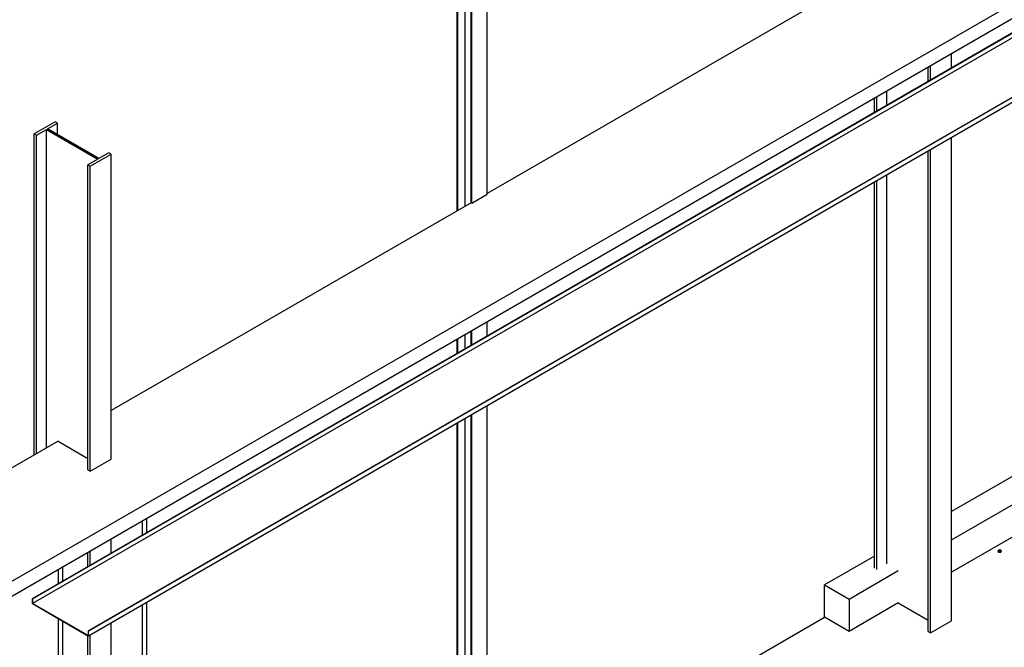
# Model space of a CAD drawing. Header units: millimetres. Extents: x 2241524 to 2686701, y -1965833 to -1461615.
# Tile 86 of 143: x 2340089 to 2341194, y -1954425 to -1953721. Entities that reach past the tile are written whole.
import ezdxf

# ---------------------------------------------------------------- set-up
doc = ezdxf.new("R2010")
doc.units = ezdxf.units.MM
doc.header["$LTSCALE"] = 100
doc.layers.add('CA_PODLAHA OBRYS', color=12, linetype='Continuous', lineweight=25)

msp = doc.modelspace()

# ---------------------------------------------------------------- linework, layer by layer
at = {"layer": 'CA_PODLAHA OBRYS'}
for p, q in [((2339214.90178, -1954850.0398), (2343176.91772, -1952562.56883)), ((2339214.90178, -1954866.82334), (2343176.91772, -1952579.35237)), ((2343022.11888, -1952685.05545), (2340103.33923, -1954370.21368)), ((2340103.57493, -1954370.34976), (2343022.35459, -1952685.19154)), ((2343022.35459, -1952690.36268), (2340103.57493, -1954375.5209)), ((2343084.73712, -1952721.20811), (2340165.95746, -1954406.36633)), ((2343084.97282, -1952721.34419), (2340166.19316, -1954406.50241)), ((2343084.97282, -1952726.7875), (2340166.19316, -1954411.94572)), ((2340589.0823, -1953929.64573), (2340589.0823, -1953570.47796)), ((2340579.85063, -1953934.97564), (2340579.85063, -1953574.80992)), ((2340580.71487, -1953934.47667), (2340580.71487, -1953575.30889)), ((2340595.48555, -1953925.94881), (2340595.48555, -1953583.83675)), ((2340613.63462, -1953916.37766), (2340613.63462, -1953574.35631)), ((2340596.34979, -1953926.35706), (2340596.34979, -1953584.33572)), ((2341074.94323, -1953649.13379), (2340613.63462, -1953915.47044)), ((2341134.53662, -1953774.85159), (2341134.53662, -1953758.52165)), ((2341108.37366, -1953789.95677), (2341108.37366, -1953773.62684)), ((2341110.96639, -1953788.45986), (2341110.96639, -1953772.12993)), ((2341061.82247, -1953816.83312), (2341061.82247, -1953800.50319)), ((2341048.11245, -1953824.7486), (2341048.11245, -1953808.41867)), ((2341050.70518, -1953823.25169), (2341050.70518, -1953806.92176)), ((2340128.87364, -1953835.18161), (2340105.30341, -1953848.78989)), ((2340120.34907, -1953843.09709), (2340131.46636, -1953836.67852)), ((2340131.46636, -1953836.67852), (2340128.87364, -1953835.18161)), ((2340131.46636, -1953849.51566), (2340131.46636, -1953836.67852)), ((2340105.30341, -1953848.78989), (2340107.89614, -1953850.2868)), ((2340105.30341, -1954208.9556), (2340105.30341, -1953848.78989)), ((2340107.89614, -1953850.2868), (2340119.01343, -1953843.86823)), ((2340119.01343, -1953843.86823), (2340176.68191, -1953877.16314)), ((2340119.01343, -1954201.04012), (2340119.01343, -1953843.86823)), ((2340178.01756, -1953876.39201), (2340120.34907, -1953843.09709)), ((2340107.89614, -1954207.45869), (2340107.89614, -1953850.2868)), ((2341134.53662, -1954394.93538), (2341134.53662, -1953852.87237)), ((2340189.13485, -1953869.97344), (2340178.01756, -1953876.39201)), ((2340191.72757, -1953871.47035), (2340189.13485, -1953869.97344)), ((2341108.37366, -1954407.04674), (2341108.37366, -1953867.97756)), ((2341110.96639, -1954408.54365), (2341110.96639, -1953866.48065)), ((2340176.68191, -1953877.16314), (2340165.56462, -1953883.58171)), ((2340168.15735, -1953885.07862), (2340191.72757, -1953871.47035)), ((2340191.72757, -1954213.49169), (2340191.72757, -1953871.47035)), ((2340165.56462, -1953883.58171), (2340168.15735, -1953885.07862)), ((2340165.56462, -1954225.60306), (2340165.56462, -1953883.58171)), ((2340168.15735, -1954227.09997), (2340168.15735, -1953885.07862)), ((2341048.11245, -1954335.96618), (2341048.11245, -1953902.76938)), ((2341050.70518, -1954337.46309), (2341050.70518, -1953901.27247)), ((2341061.82247, -1954331.04452), (2341061.82247, -1953894.8539)), ((2340595.56411, -1953925.90345), (2340191.72757, -1954159.05859)), ((2340595.56411, -1953925.90345), (2340596.34979, -1953926.35706)), ((2340596.34979, -1953926.35706), (2340613.63462, -1953916.37766)), ((2341522.65967, -1954048.29891), (2341134.53662, -1954272.38186)), ((2340595.48555, -1954086.07287), (2340595.48555, -1954069.74293)), ((2340596.34979, -1954085.5739), (2340596.34979, -1954069.24396)), ((2340613.63462, -1954075.59449), (2340613.63462, -1954059.26456)), ((2340579.85063, -1954095.09969), (2340579.85063, -1954078.76976)), ((2340580.71487, -1954094.60072), (2340580.71487, -1954078.27079)), ((2340589.0823, -1954089.76978), (2340589.0823, -1954073.43985)), ((2341134.53662, -1954304.13451), (2341538.30472, -1954071.01889)), ((2341538.30472, -1954107.30762), (2341134.53662, -1954340.42324)), ((2340613.63462, -1954642.1524), (2340613.63462, -1954153.61528)), ((2340589.0823, -1954601.9853), (2340589.0823, -1954167.79057)), ((2340595.48555, -1954615.34409), (2340595.48555, -1954164.09365)), ((2340596.34979, -1954652.1318), (2340596.34979, -1954163.59468)), ((2340579.85063, -1954606.31727), (2340579.85063, -1954173.12047)), ((2340580.71487, -1954606.81624), (2340580.71487, -1954172.6215)), ((2340132.13419, -1954193.46485), (2339670.82558, -1954459.8015)), ((2340132.13419, -1954193.46485), (2340165.56462, -1954212.76592)), ((2340168.15735, -1954227.09997), (2340191.72757, -1954213.49169)), ((2340165.56462, -1954225.60306), (2340168.15735, -1954227.09997)), ((2340231.56126, -1954279.85472), (2340231.56126, -1954296.18465)), ((2340231.79696, -1954296.04857), (2340231.79696, -1954279.71864)), ((2340227.08291, -1954298.77022), (2340227.08291, -1954282.44029)), ((2340191.72757, -1954319.18264), (2340191.72757, -1954302.85271)), ((2340165.56462, -1954334.28783), (2340165.56462, -1954317.95789)), ((2340168.15735, -1954332.79092), (2340168.15735, -1954316.46098)), ((2341048.11245, -1954322.27888), (2340992.18629, -1954354.56786)), ((2341186.54928, -1954316.87294), (2341186.54928, -1954316.60077)), ((2341187.38261, -1954316.41933), (2341187.38261, -1954316.60077)), ((2341188.35579, -1954315.15693), (2341187.67537, -1954315.54977)), ((2341187.67537, -1954315.54977), (2341187.92442, -1954316.08639)), ((2341187.67537, -1954316.27554), (2341187.67537, -1954315.54977)), ((2341187.92442, -1954316.81217), (2341187.67537, -1954316.27554)), ((2341187.92442, -1954316.08639), (2341188.85389, -1954316.23018)), ((2341187.92442, -1954316.81217), (2341187.92442, -1954316.08639)), ((2341188.85389, -1954316.95595), (2341187.92442, -1954316.81217)), ((2341189.28525, -1954315.30072), (2341188.35579, -1954315.15693)), ((2341188.85389, -1954316.23018), (2341189.5343, -1954315.83734)), ((2341188.85389, -1954316.95595), (2341188.85389, -1954316.23018)), ((2341189.5343, -1954316.56312), (2341188.85389, -1954316.95595)), ((2341189.5343, -1954315.83734), (2341189.28525, -1954315.30072)), ((2341189.5343, -1954316.56312), (2341189.5343, -1954315.83734)), ((2341189.82706, -1954316.41933), (2341189.82706, -1954316.60077)), ((2341190.66039, -1954316.87294), (2341190.66039, -1954316.60077)), ((2340137.28035, -1954334.28783), (2340137.28035, -1954350.61776)), ((2340137.51605, -1954350.48168), (2340137.51605, -1954334.15174)), ((2340132.80201, -1954353.20333), (2340132.80201, -1954336.8734)), ((2341019.68488, -1954370.44419), (2341074.87479, -1954338.58028)), ((2340992.18629, -1954390.8566), (2340992.18629, -1954354.56786)), ((2340992.18629, -1954354.56786), (2341019.68488, -1954370.44419)), ((2340103.33923, -1954370.21368), (2340103.33923, -1954375.65699)), ((2340103.57493, -1954370.34976), (2340103.33923, -1954370.21368)), ((2340103.33923, -1954375.65699), (2340166.19316, -1954411.94572)), ((2340103.57493, -1954375.5209), (2340103.57493, -1954370.34976)), ((2340165.95746, -1954411.53747), (2340103.57493, -1954375.5209)), ((2340227.08291, -1954878.30135), (2340227.08291, -1954376.79101)), ((2340231.56126, -1954374.20544), (2340231.56126, -1954880.88693)), ((2340231.79696, -1954880.75084), (2340231.79696, -1954374.06935)), ((2341019.68488, -1954370.44419), (2341019.68488, -1954406.73292)), ((2341074.87479, -1954374.86902), (2341019.68488, -1954406.73292)), ((2341074.87479, -1954374.86902), (2341108.37366, -1954394.2096)), ((2340132.80201, -1954932.73446), (2340132.80201, -1954392.66733)), ((2340137.28035, -1954395.2529), (2340137.28035, -1954935.32003)), ((2340137.51605, -1954935.18395), (2340137.51605, -1954395.38899)), ((2340191.72757, -1954939.26643), (2340191.72757, -1954397.20342)), ((2340783.98262, -1954511.06304), (2340992.18629, -1954390.8566)), ((2341019.68488, -1954406.73292), (2340992.18629, -1954390.8566)), ((2341110.96639, -1954408.54365), (2341134.53662, -1954394.93538)), ((2340165.56462, -1954951.3778), (2340165.56462, -1954411.58284)), ((2340166.19316, -1954406.50241), (2340165.95746, -1954406.36633)), ((2340165.95746, -1954406.36633), (2340165.95746, -1954411.53747)), ((2340166.19316, -1954411.94572), (2340166.19316, -1954406.50241)), ((2340168.15735, -1954952.87471), (2340168.15735, -1954410.8117)), ((2341108.37366, -1954407.04674), (2341110.96639, -1954408.54365))]:
    msp.add_line(p, q, dxfattribs=at)
for centre, major_axis, ratio, start_param, end_param in [((2341188.60484, -1954316.60077), (-2.05556, 0), 0.5773502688, -1.1156955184, 4.3266097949), ((2341188.60484, -1954316.87294), (-2.05556, 0), 0.5773502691, 0.0000000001, 3.1415926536), ((2341188.60484, -1954316.41933), (-1.22222, 0), 0.5773502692, -0.706760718, 3.8483533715), ((2341188.60484, -1954316.60077), (-1.22222, 0), 0.5773502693, 0.0000000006, 3.1415926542)]:
    msp.add_ellipse(centre, major_axis=major_axis, ratio=ratio, start_param=start_param, end_param=end_param, dxfattribs=at)
msp.add_open_spline([(2343254.66193, -1953740.87297), (2343254.66229, -1953745.31058), (2343254.07348, -1953749.77058), (2343249.62209, -1953767.0914), (2343241.64408, -1953780.592), (2343207.56415, -1953819.24915), (2343173.39735, -1953846.22678), (2343104.56531, -1953892.26587), (2343083.04902, -1953905.93933), (2342994.33539, -1953960.89716), (2342912.24411, -1954008.17999), (2342786.35272, -1954081.39956), (2342747.81766, -1954103.91279), (2342636.0254, -1954170.42159), (2342566.19179, -1954213.41577), (2342464.95141, -1954280.0778), (2342433.40289, -1954301.51972), (2342374.14426, -1954343.1636), (2342347.37581, -1954362.54564), (2342294.21273, -1954401.95403), (2342268.85096, -1954421.18477), (2342204.17975, -1954470.61107), (2342165.04518, -1954500.8796), (2342082.7661, -1954563.26115), (2342044.79058, -1954591.54212), (2341954.6114, -1954656.81733), (2341904.24832, -1954691.99725), (2341774.00562, -1954779.7121), (2341694.54615, -1954830.39854), (2341482.21426, -1954960.13506), (2341346.26044, -1955037.84254), (2341121.79864, -1955161.88903), (2341032.95188, -1955209.91181), (2340857.14551, -1955303.96866), (2340769.56211, -1955350.39021), (2340679.45278, -1955398.21163)], degree=3, knots=[34.3141652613, 34.3141652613, 34.3141652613, 34.3141652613, 55.6449981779, 55.6449981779, 116.35404601, 116.35404601, 215.1165500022, 215.1165500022, 256.1886180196, 256.1886180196, 388.5531612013, 388.5531612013, 449.6614126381, 449.6614126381, 563.4479183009, 563.4479183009, 617.2972620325, 617.2972620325, 665.142131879, 665.142131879, 711.169632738, 711.169632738, 782.510167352, 782.510167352, 847.6418166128, 847.6418166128, 929.7672579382, 929.7672579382, 1052.4523647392, 1052.4523647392, 1246.5184309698, 1246.5184309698, 1372.0976430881, 1372.0976430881, 1491.4564149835, 1491.4564149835, 1491.4564149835, 1491.4564149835], dxfattribs=at)

doc.saveas('drawing.dxf')
